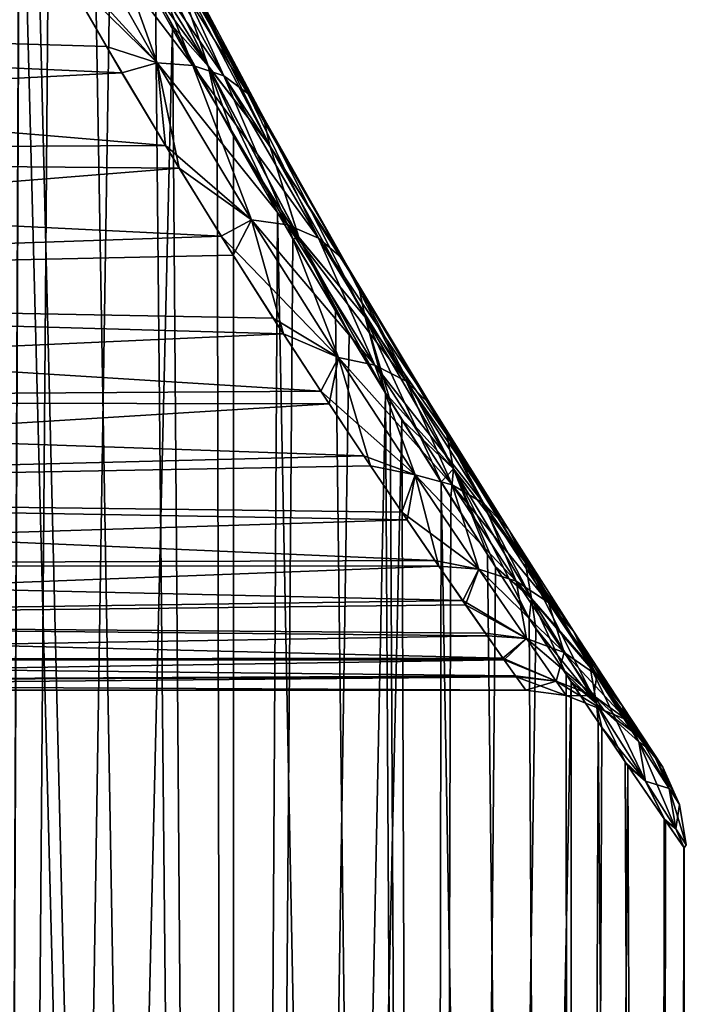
# Model space of a CAD drawing. Header units: millimetres. Extents: x -24 to 30, y -64 to 68.
# Tile 53 of 149: x 21.25 to 22.5, y -40.09 to -38.25. Entities that reach past the tile are written whole.
import ezdxf

# ---------------------------------------------------------------- set-up
doc = ezdxf.new("R2010")
doc.units = ezdxf.units.MM
doc.header["$LTSCALE"] = 52.148148
for name, color, linetype in [('72', 7, 'CONTINUOUS'), ('75', 7, 'CONTINUOUS'), ('80', 7, 'CONTINUOUS')]:
    doc.layers.add(name, color=color, linetype=linetype)

msp = doc.modelspace()

# ---------------------------------------------------------------- linework, layer by layer
at = {"layer": '72', "color": 253, "linetype": 'Continuous', "true_color": 0xaab4c3}
for points in [[(21.2548, -37.6936, 4.1385), (21.1737, -37.5154, 4.2585), (21.1909, -53, 4.2335), (21.2548, -37.6936, 4.1385)], [(21.2547, -37.6933, -4.1387), (21.3103, -37.8104, -4.0534), (21.1909, -53, -4.2335), (21.2547, -37.6933, -4.1387)], [(21.653, -53, 3.4622), (21.2548, -37.6936, 4.1385), (21.1909, -53, 4.2335), (21.653, -53, 3.4622)], [(21.2811, -37.7494, 4.0985), (21.2548, -37.6936, 4.1385), (21.653, -53, 3.4622), (21.2811, -37.7494, 4.0985)], [(21.3935, -37.9785, 3.9209), (21.2811, -37.7494, 4.0985), (21.653, -53, 3.4622), (21.3935, -37.9785, 3.9209)], [(21.3103, -37.8104, -4.0534), (21.4249, -38.0403, -3.8691), (21.1909, -53, -4.2335), (21.3103, -37.8104, -4.0534)], [(21.5084, -38.1997, 3.727), (21.3935, -37.9785, 3.9209), (21.653, -53, 3.4622), (21.5084, -38.1997, 3.727)], [(21.4249, -38.0403, -3.8691), (21.5404, -38.2593, -3.6706), (21.1909, -53, -4.2335), (21.4249, -38.0403, -3.8691)], [(21.6234, -38.4103, 3.5186), (21.5084, -38.1997, 3.727), (21.653, -53, 3.4622), (21.6234, -38.4103, 3.5186)], [(21.1909, -53, -4.2335), (21.5404, -38.2593, -3.6706), (21.653, -53, -3.4622), (21.1909, -53, -4.2335)], [(21.5404, -38.2593, -3.6706), (21.6544, -38.4655, -3.4596), (21.653, -53, -3.4622), (21.5404, -38.2593, -3.6706)], [(21.7362, -38.6082, 3.2974), (21.6234, -38.4103, 3.5186), (21.653, -53, 3.4622), (21.7362, -38.6082, 3.2974)], [(21.6544, -38.4655, -3.4596), (21.765, -38.6575, -3.238), (21.653, -53, -3.4622), (21.6544, -38.4655, -3.4596)], [(22.0196, -53, 2.6412), (21.7362, -38.6082, 3.2974), (21.653, -53, 3.4622), (22.0196, -53, 2.6412)], [(21.8447, -38.7916, 3.066), (21.7362, -38.6082, 3.2974), (22.0196, -53, 2.6412), (21.8447, -38.7916, 3.066)], [(21.765, -38.6575, -3.238), (21.8702, -38.834, -3.0083), (21.653, -53, -3.4622), (21.765, -38.6575, -3.238)], [(21.9379, -38.9447, 2.8488), (21.8447, -38.7916, 3.066), (22.0196, -53, 2.6412), (21.9379, -38.9447, 2.8488)], [(21.8702, -38.834, -3.0083), (21.9383, -38.9454, -2.8478), (21.653, -53, -3.4622), (21.8702, -38.834, -3.0083)], [(21.9383, -38.9454, -2.8478), (21.9689, -38.9948, -2.772), (21.653, -53, -3.4622), (21.9383, -38.9454, -2.8478)], [(21.9469, -38.9593, 2.8267), (21.9379, -38.9447, 2.8488), (22.0196, -53, 2.6412), (21.9469, -38.9593, 2.8267)], [(22.0418, -39.1109, 2.5812), (21.9469, -38.9593, 2.8267), (22.0196, -53, 2.6412), (22.0418, -39.1109, 2.5812)], [(21.653, -53, -3.4622), (21.9689, -38.9948, -2.772), (22.0196, -53, -2.6412), (21.653, -53, -3.4622)], [(21.9689, -38.9948, -2.772), (22.0603, -39.14, -2.5303), (22.0196, -53, -2.6412), (21.9689, -38.9948, -2.772)], [(22.2852, -53, 1.7822), (22.0418, -39.1109, 2.5812), (22.0196, -53, 2.6412), (22.2852, -53, 1.7822)], [(22.1285, -39.2464, 2.3311), (22.0418, -39.1109, 2.5812), (22.2852, -53, 1.7822), (22.1285, -39.2464, 2.3311)], [(22.0603, -39.14, -2.5303), (22.1437, -39.2698, -2.2843), (22.0196, -53, -2.6412), (22.0603, -39.14, -2.5303)], [(22.2065, -39.3661, 2.0774), (22.1285, -39.2464, 2.3311), (22.2852, -53, 1.7822), (22.2065, -39.3661, 2.0774)], [(22.1437, -39.2698, -2.2843), (22.2186, -39.3845, -2.035), (22.0196, -53, -2.6412), (22.1437, -39.2698, -2.2843)], [(22.2755, -39.4703, 1.8212), (22.2065, -39.3661, 2.0774), (22.2852, -53, 1.7822), (22.2755, -39.4703, 1.8212)], [(22.2186, -39.3845, -2.035), (22.285, -39.4844, -1.7831), (22.0196, -53, -2.6412), (22.2186, -39.3845, -2.035)], [(22.3353, -39.5593, 1.5633), (22.2755, -39.4703, 1.8212), (22.2852, -53, 1.7822), (22.3353, -39.5593, 1.5633)], [(22.0196, -53, -2.6412), (22.285, -39.4844, -1.7831), (22.2852, -53, -1.7822), (22.0196, -53, -2.6412)], [(22.285, -39.4844, -1.7831), (22.3424, -39.5699, -1.5295), (22.2852, -53, -1.7822), (22.285, -39.4844, -1.7831)], [(22.4461, -53, 0.8975), (22.3353, -39.5593, 1.5633), (22.2852, -53, 1.7822), (22.4461, -53, 0.8975)], [(22.3857, -39.6338, 1.3045), (22.3353, -39.5593, 1.5633), (22.4461, -53, 0.8975), (22.3857, -39.6338, 1.3045)], [(22.3424, -39.5699, -1.5295), (22.3909, -39.6414, -1.2748), (22.2852, -53, -1.7822), (22.3424, -39.5699, -1.5295)], [(22.4587, -39.7403, 0.7863), (22.3857, -39.6338, 1.3045), (22.4461, -53, 0.8975), (22.4587, -39.7403, 0.7863)], [(22.2852, -53, -1.7822), (22.3909, -39.6414, -1.2748), (22.4461, -53, -0.8975), (22.2852, -53, -1.7822)], [(22.3909, -39.6414, -1.2748), (22.4611, -39.7438, -0.7629), (22.4461, -53, -0.8975), (22.3909, -39.6414, -1.2748)], [(22.5, -53), (22.4587, -39.7403, 0.7863), (22.4461, -53, 0.8975), (22.5, -53)], [(22.4611, -39.7438, -0.7629), (22.4959, -39.7941, -0.2484), (22.4461, -53, -0.8975), (22.4611, -39.7438, -0.7629)], [(22.4952, -39.7931, 0.268), (22.4587, -39.7403, 0.7863), (22.5, -53), (22.4952, -39.7931, 0.268)], [(22.4461, -53, -0.8975), (22.4959, -39.7941, -0.2484), (22.5, -53), (22.4461, -53, -0.8975)], [(22.4959, -39.7941, -0.2484), (22.4952, -39.7931, 0.268), (22.5, -53), (22.4959, -39.7941, -0.2484)]]:
    msp.add_3dface(points, dxfattribs=at)
at = {"layer": '75', "color": 253, "linetype": 'Continuous', "true_color": 0xaab4c3}
for points in [[(21.3035, -38.0999, 3.262), (21.4169, -38.2982, 3.0613), (18.203, -38.203, 3.1608), (21.3035, -38.0999, 3.262)], [(21.4457, -38.3471, -3.0078), (21.3339, -38.1539, -3.2098), (18.203, -38.203, -3.1608), (21.4457, -38.3471, -3.0078)], [(18.4982, -38.4982, -2.8306), (21.4457, -38.3471, -3.0078), (18.203, -38.203, -3.1608), (18.4982, -38.4982, -2.8306)], [(21.4169, -38.2982, 3.0613), (21.5269, -38.4827, 2.8497), (18.203, -38.203, 3.1608), (21.4169, -38.2982, 3.0613)], [(18.203, -38.203, 3.1608), (21.5269, -38.4827, 2.8497), (18.4983, -38.4983, 2.8306), (18.203, -38.203, 3.1608)], [(21.5528, -38.5252, -2.7969), (21.4457, -38.3471, -3.0078), (18.4982, -38.4982, -2.8306), (21.5528, -38.5252, -2.7969)], [(18.7498, -38.7498, -2.4877), (21.5528, -38.5252, -2.7969), (18.4982, -38.4982, -2.8306), (18.7498, -38.7498, -2.4877)], [(21.5269, -38.4827, 2.8497), (21.6312, -38.6519, 2.6294), (18.4983, -38.4983, 2.8306), (21.5269, -38.4827, 2.8497)], [(18.4983, -38.4983, 2.8306), (21.6312, -38.6519, 2.6294), (18.7499, -38.7499, 2.4877), (18.4983, -38.4983, 2.8306)], [(21.6537, -38.6877, -2.579), (21.5528, -38.5252, -2.7969), (18.7498, -38.7498, -2.4877), (21.6537, -38.6877, -2.579)], [(21.6312, -38.6519, 2.6294), (21.7285, -38.805, 2.4025), (18.7499, -38.7499, 2.4877), (21.6312, -38.6519, 2.6294)], [(21.7474, -38.8343, -2.3555), (21.6537, -38.6877, -2.579), (18.7498, -38.7498, -2.4877), (21.7474, -38.8343, -2.3555)], [(18.96, -38.96, -2.1374), (21.7474, -38.8343, -2.3555), (18.7498, -38.7498, -2.4877), (18.96, -38.96, -2.1374)], [(21.7285, -38.805, 2.4025), (21.8175, -38.9418, 2.1707), (18.7499, -38.7499, 2.4877), (21.7285, -38.805, 2.4025)], [(18.7499, -38.7499, 2.4877), (21.8175, -38.9418, 2.1707), (18.96, -38.96, 2.1373), (18.7499, -38.7499, 2.4877)], [(21.8331, -38.9654, -2.1274), (21.7474, -38.8343, -2.3555), (18.96, -38.96, -2.1374), (21.8331, -38.9654, -2.1274)], [(21.8175, -38.9418, 2.1707), (21.8978, -39.0626, 1.9352), (18.96, -38.96, 2.1373), (21.8175, -38.9418, 2.1707)], [(19.1319, -39.1319, -1.7825), (21.8331, -38.9654, -2.1274), (18.96, -38.96, -2.1374), (19.1319, -39.1319, -1.7825)], [(18.96, -38.96, 2.1373), (21.8978, -39.0626, 1.9352), (19.1319, -39.1319, 1.7824), (18.96, -38.96, 2.1373)], [(21.9102, -39.0811, -1.8959), (21.8331, -38.9654, -2.1274), (19.1319, -39.1319, -1.7825), (21.9102, -39.0811, -1.8959)], [(21.8978, -39.0626, 1.9352), (21.9688, -39.1678, 1.6969), (19.1319, -39.1319, 1.7824), (21.8978, -39.0626, 1.9352)], [(21.9784, -39.182, -1.6616), (21.9102, -39.0811, -1.8959), (19.1319, -39.1319, -1.7825), (21.9784, -39.182, -1.6616)], [(19.268, -39.268, -1.4262), (21.9784, -39.182, -1.6616), (19.1319, -39.1319, -1.7825), (19.268, -39.268, -1.4262)], [(21.9688, -39.1678, 1.6969), (22.0303, -39.2577, 1.4568), (19.1319, -39.1319, 1.7824), (21.9688, -39.1678, 1.6969)], [(19.1319, -39.1319, 1.7824), (22.0303, -39.2577, 1.4568), (19.268, -39.268, 1.4262), (19.1319, -39.1319, 1.7824)], [(22.0376, -39.2682, -1.4255), (21.9784, -39.182, -1.6616), (19.268, -39.268, -1.4262), (22.0376, -39.2682, -1.4255)], [(22.0303, -39.2577, 1.4568), (22.0823, -39.3327, 1.2157), (19.268, -39.268, 1.4262), (22.0303, -39.2577, 1.4568)], [(19.3711, -39.3711, -1.0691), (22.0376, -39.2682, -1.4255), (19.268, -39.268, -1.4262), (19.3711, -39.3711, -1.0691)], [(19.268, -39.268, 1.4262), (22.0823, -39.3327, 1.2157), (19.3712, -39.3712, 1.0691), (19.268, -39.268, 1.4262)], [(22.0876, -39.3403, -1.1883), (22.0376, -39.2682, -1.4255), (19.3711, -39.3711, -1.0691), (22.0876, -39.3403, -1.1883)], [(22.1283, -39.3985, -0.9502), (22.0876, -39.3403, -1.1883), (19.3711, -39.3711, -1.0691), (22.1283, -39.3985, -0.9502)], [(22.0823, -39.3327, 1.2157), (22.1246, -39.3933, 0.9742), (19.3712, -39.3712, 1.0691), (22.0823, -39.3327, 1.2157)], [(19.4432, -39.4432, -0.7127), (22.1283, -39.3985, -0.9502), (19.3711, -39.3711, -1.0691), (19.4432, -39.4432, -0.7127)], [(22.1246, -39.3933, 0.9742), (22.1575, -39.44, 0.7327), (19.3712, -39.3712, 1.0691), (22.1246, -39.3933, 0.9742)], [(19.3712, -39.3712, 1.0691), (22.1575, -39.44, 0.7327), (19.4432, -39.4432, 0.7126), (19.3712, -39.3712, 1.0691)], [(22.1599, -39.4434, -0.7114), (22.1283, -39.3985, -0.9502), (19.4432, -39.4432, -0.7127), (22.1599, -39.4434, -0.7114)], [(22.1575, -39.44, 0.7327), (22.1809, -39.4731, 0.4911), (19.4432, -39.4432, 0.7126), (22.1575, -39.44, 0.7327)], [(19.4859, -39.4859, -0.3563), (22.1599, -39.4434, -0.7114), (19.4432, -39.4432, -0.7127), (19.4859, -39.4859, -0.3563)], [(19.4432, -39.4432, 0.7126), (22.1809, -39.4731, 0.4911), (19.4859, -39.4859, 0.3562), (19.4432, -39.4432, 0.7126)], [(22.1824, -39.4752, -0.4718), (22.1599, -39.4434, -0.7114), (19.4859, -39.4859, -0.3563), (22.1824, -39.4752, -0.4718)], [(22.1809, -39.4731, 0.4911), (22.2, -39.5, 0.0086), (19.4859, -39.4859, 0.3562), (22.1809, -39.4731, 0.4911)], [(19.5, -39.5), (22.1824, -39.4752, -0.4718), (19.4859, -39.4859, -0.3563), (19.5, -39.5)], [(19.4859, -39.4859, 0.3562), (22.2, -39.5, 0.0086), (19.5, -39.5), (19.4859, -39.4859, 0.3562)], [(22.2, -39.5, 0.0086), (22.1824, -39.4752, -0.4718), (19.5, -39.5), (22.2, -39.5, 0.0086)]]:
    msp.add_3dface(points, dxfattribs=at)
at = {"layer": '80', "color": 253, "linetype": 'Continuous', "true_color": 0xaab4c3}
for points in [[(21.6071, -38.3345, -3.544), (21.4249, -38.0403, -3.8691), (21.4353, -37.9876, -3.841), (21.6071, -38.3345, -3.544)], [(21.5084, -38.1997, 3.727), (21.6069, -38.334, 3.5444), (21.4351, -37.9871, 3.8413), (21.5084, -38.1997, 3.727)], [(21.4351, -37.9871, 3.8413), (21.6069, -38.334, 3.5444), (21.5375, -38.1311, 3.6248), (21.4351, -37.9871, 3.8413)], [(21.6071, -38.3345, -3.544), (21.4353, -37.9876, -3.841), (21.5375, -38.1312, -3.6248), (21.6071, -38.3345, -3.544)], [(21.3035, -38.0999, 3.262), (21.3278, -38.0034, 3.3641), (21.5116, -38.3286, 3.0426), (21.3035, -38.0999, 3.262)], [(21.3339, -38.1539, -3.2098), (21.5116, -38.3286, -3.0426), (21.3278, -38.0034, -3.364), (21.3339, -38.1539, -3.2098)], [(21.3942, -38.0037, 3.4022), (21.5782, -38.3332, 3.0801), (21.3278, -38.0034, 3.3641), (21.3942, -38.0037, 3.4022)], [(21.3278, -38.0034, 3.3641), (21.5782, -38.3332, 3.0801), (21.5116, -38.3286, 3.0426), (21.3278, -38.0034, 3.3641)], [(21.5116, -38.3286, -3.0426), (21.3942, -38.0038, -3.4022), (21.3278, -38.0034, -3.364), (21.5116, -38.3286, -3.0426)], [(21.4517, -38.018, 3.4507), (21.6358, -38.3527, 3.1265), (21.3942, -38.0037, 3.4022), (21.4517, -38.018, 3.4507)], [(21.3942, -38.0037, 3.4022), (21.6358, -38.3527, 3.1265), (21.5782, -38.3332, 3.0801), (21.3942, -38.0037, 3.4022)], [(21.5782, -38.3333, -3.08), (21.4517, -38.018, -3.4507), (21.3942, -38.0038, -3.4022), (21.5782, -38.3333, -3.08)], [(21.5782, -38.3333, -3.08), (21.3942, -38.0038, -3.4022), (21.5116, -38.3286, -3.0426), (21.5782, -38.3333, -3.08)], [(21.4965, -38.0453, 3.5064), (21.6808, -38.3858, 3.1788), (21.4517, -38.018, 3.4507), (21.4965, -38.0453, 3.5064)], [(21.4517, -38.018, 3.4507), (21.6808, -38.3858, 3.1788), (21.6358, -38.3527, 3.1265), (21.4517, -38.018, 3.4507)], [(21.6358, -38.3527, -3.1265), (21.4965, -38.0453, -3.5064), (21.4517, -38.018, -3.4507), (21.6358, -38.3527, -3.1265)], [(21.6358, -38.3527, -3.1265), (21.4517, -38.018, -3.4507), (21.5782, -38.3333, -3.08), (21.6358, -38.3527, -3.1265)], [(21.5404, -38.2593, -3.6706), (21.4249, -38.0403, -3.8691), (21.6071, -38.3345, -3.544), (21.5404, -38.2593, -3.6706)], [(21.5257, -38.0839, 3.5658), (21.7102, -38.4303, 3.2337), (21.4965, -38.0453, 3.5064), (21.5257, -38.0839, 3.5658)], [(21.4965, -38.0453, 3.5064), (21.7102, -38.4303, 3.2337), (21.6808, -38.3858, 3.1788), (21.4965, -38.0453, 3.5064)], [(21.6808, -38.3858, -3.1788), (21.5258, -38.0839, -3.5657), (21.4965, -38.0453, -3.5064), (21.6808, -38.3858, -3.1788)], [(21.6808, -38.3858, -3.1788), (21.4965, -38.0453, -3.5064), (21.6358, -38.3527, -3.1265), (21.6808, -38.3858, -3.1788)], [(21.5375, -38.1311, 3.6248), (21.722, -38.4834, 3.2876), (21.5257, -38.0839, 3.5658), (21.5375, -38.1311, 3.6248)], [(21.5257, -38.0839, 3.5658), (21.722, -38.4834, 3.2876), (21.7102, -38.4303, 3.2337), (21.5257, -38.0839, 3.5658)], [(21.7102, -38.4304, -3.2337), (21.5375, -38.1312, -3.6248), (21.5258, -38.0839, -3.5657), (21.7102, -38.4304, -3.2337)], [(21.7102, -38.4304, -3.2337), (21.5258, -38.0839, -3.5657), (21.6808, -38.3858, -3.1788), (21.7102, -38.4304, -3.2337)], [(21.4169, -38.2982, 3.0613), (21.3035, -38.0999, 3.262), (21.5116, -38.3286, 3.0426), (21.4169, -38.2982, 3.0613)], [(21.5375, -38.1311, 3.6248), (21.6069, -38.334, 3.5444), (21.722, -38.4834, 3.2876), (21.5375, -38.1311, 3.6248)], [(21.722, -38.4834, -3.2876), (21.6071, -38.3345, -3.544), (21.5375, -38.1312, -3.6248), (21.722, -38.4834, -3.2876)], [(21.722, -38.4834, -3.2876), (21.5375, -38.1312, -3.6248), (21.7102, -38.4304, -3.2337), (21.722, -38.4834, -3.2876)], [(21.3339, -38.1539, -3.2098), (21.4457, -38.3471, -3.0078), (21.5116, -38.3286, -3.0426), (21.3339, -38.1539, -3.2098)], [(21.5084, -38.1997, 3.727), (21.6234, -38.4103, 3.5186), (21.6069, -38.334, 3.5444), (21.5084, -38.1997, 3.727)], [(21.6544, -38.4655, -3.4596), (21.5404, -38.2593, -3.6706), (21.6071, -38.3345, -3.544), (21.6544, -38.4655, -3.4596)], [(21.5269, -38.4827, 2.8497), (21.4169, -38.2982, 3.0613), (21.5116, -38.3286, 3.0426), (21.5269, -38.4827, 2.8497)], [(21.4457, -38.3471, -3.0078), (21.5528, -38.5252, -2.7969), (21.5116, -38.3286, -3.0426), (21.4457, -38.3471, -3.0078)], [(21.5528, -38.5252, -2.7969), (21.6877, -38.6215, -2.6874), (21.5116, -38.3286, -3.0426), (21.5528, -38.5252, -2.7969)], [(21.5269, -38.4827, 2.8497), (21.5116, -38.3286, 3.0426), (21.6877, -38.6215, 2.6874), (21.5269, -38.4827, 2.8497)], [(21.5782, -38.3332, 3.0801), (21.7548, -38.6307, 2.723), (21.5116, -38.3286, 3.0426), (21.5782, -38.3332, 3.0801)], [(21.5116, -38.3286, 3.0426), (21.7548, -38.6307, 2.723), (21.6877, -38.6215, 2.6874), (21.5116, -38.3286, 3.0426)], [(21.6877, -38.6215, -2.6874), (21.5782, -38.3333, -3.08), (21.5116, -38.3286, -3.0426), (21.6877, -38.6215, -2.6874)], [(21.6358, -38.3527, 3.1265), (21.813, -38.6556, 2.7662), (21.5782, -38.3332, 3.0801), (21.6358, -38.3527, 3.1265)], [(21.5782, -38.3332, 3.0801), (21.813, -38.6556, 2.7662), (21.7548, -38.6307, 2.723), (21.5782, -38.3332, 3.0801)], [(21.7548, -38.6307, -2.723), (21.6358, -38.3527, -3.1265), (21.5782, -38.3333, -3.08), (21.7548, -38.6307, -2.723)], [(21.7548, -38.6307, -2.723), (21.5782, -38.3333, -3.08), (21.6877, -38.6215, -2.6874), (21.7548, -38.6307, -2.723)], [(21.6234, -38.4103, 3.5186), (21.7362, -38.6082, 3.2974), (21.6069, -38.334, 3.5444), (21.6234, -38.4103, 3.5186)], [(21.7362, -38.6082, 3.2974), (21.7761, -38.6541, 3.2134), (21.6069, -38.334, 3.5444), (21.7362, -38.6082, 3.2974)], [(21.6069, -38.334, 3.5444), (21.7761, -38.6541, 3.2134), (21.722, -38.4834, 3.2876), (21.6069, -38.334, 3.5444)], [(21.7764, -38.6545, -3.2128), (21.6544, -38.4655, -3.4596), (21.6071, -38.3345, -3.544), (21.7764, -38.6545, -3.2128)], [(21.7764, -38.6545, -3.2128), (21.6071, -38.3345, -3.544), (21.722, -38.4834, -3.2876), (21.7764, -38.6545, -3.2128)], [(21.6808, -38.3858, 3.1788), (21.8583, -38.6944, 2.8141), (21.6358, -38.3527, 3.1265), (21.6808, -38.3858, 3.1788)], [(21.6358, -38.3527, 3.1265), (21.8583, -38.6944, 2.8141), (21.813, -38.6556, 2.7662), (21.6358, -38.3527, 3.1265)], [(21.813, -38.6556, -2.7662), (21.6808, -38.3858, -3.1788), (21.6358, -38.3527, -3.1265), (21.813, -38.6556, -2.7662)], [(21.813, -38.6556, -2.7662), (21.6358, -38.3527, -3.1265), (21.7548, -38.6307, -2.723), (21.813, -38.6556, -2.7662)], [(21.7102, -38.4303, 3.2337), (21.8879, -38.7447, 2.8637), (21.6808, -38.3858, 3.1788), (21.7102, -38.4303, 3.2337)], [(21.6808, -38.3858, 3.1788), (21.8879, -38.7447, 2.8637), (21.8583, -38.6944, 2.8141), (21.6808, -38.3858, 3.1788)], [(21.8583, -38.6944, -2.8141), (21.7102, -38.4304, -3.2337), (21.6808, -38.3858, -3.1788), (21.8583, -38.6944, -2.8141)], [(21.8583, -38.6944, -2.8141), (21.6808, -38.3858, -3.1788), (21.813, -38.6556, -2.7662), (21.8583, -38.6944, -2.8141)], [(21.722, -38.4834, 3.2876), (21.8998, -38.8031, 2.9117), (21.7102, -38.4303, 3.2337), (21.722, -38.4834, 3.2876)], [(21.7102, -38.4303, 3.2337), (21.8998, -38.8031, 2.9117), (21.8879, -38.7447, 2.8637), (21.7102, -38.4303, 3.2337)], [(21.8879, -38.7447, -2.8637), (21.722, -38.4834, -3.2876), (21.7102, -38.4304, -3.2337), (21.8879, -38.7447, -2.8637)], [(21.8879, -38.7447, -2.8637), (21.7102, -38.4304, -3.2337), (21.8583, -38.6944, -2.8141), (21.8879, -38.7447, -2.8637)], [(21.765, -38.6575, -3.238), (21.6544, -38.4655, -3.4596), (21.7764, -38.6545, -3.2128), (21.765, -38.6575, -3.238)], [(21.6312, -38.6519, 2.6294), (21.5269, -38.4827, 2.8497), (21.6877, -38.6215, 2.6874), (21.6312, -38.6519, 2.6294)], [(21.8998, -38.8031, -2.9117), (21.7764, -38.6545, -3.2128), (21.722, -38.4834, -3.2876), (21.8998, -38.8031, -2.9117)], [(21.722, -38.4834, 3.2876), (21.7761, -38.6541, 3.2134), (21.8998, -38.8031, 2.9117), (21.722, -38.4834, 3.2876)], [(21.8998, -38.8031, -2.9117), (21.722, -38.4834, -3.2876), (21.8879, -38.7447, -2.8637), (21.8998, -38.8031, -2.9117)], [(21.5528, -38.5252, -2.7969), (21.6537, -38.6877, -2.579), (21.6877, -38.6215, -2.6874), (21.5528, -38.5252, -2.7969)], [(21.7362, -38.6082, 3.2974), (21.8447, -38.7916, 3.066), (21.7761, -38.6541, 3.2134), (21.7362, -38.6082, 3.2974)], [(21.6312, -38.6519, 2.6294), (21.6877, -38.6215, 2.6874), (21.8503, -38.879, 2.3), (21.6312, -38.6519, 2.6294)], [(21.6537, -38.6877, -2.579), (21.7474, -38.8343, -2.3555), (21.6877, -38.6215, -2.6874), (21.6537, -38.6877, -2.579)], [(21.7474, -38.8343, -2.3555), (21.8503, -38.879, -2.3), (21.6877, -38.6215, -2.6874), (21.7474, -38.8343, -2.3555)], [(21.7548, -38.6307, 2.723), (21.9182, -38.893, 2.3326), (21.6877, -38.6215, 2.6874), (21.7548, -38.6307, 2.723)], [(21.6877, -38.6215, 2.6874), (21.9182, -38.893, 2.3326), (21.8503, -38.879, 2.3), (21.6877, -38.6215, 2.6874)], [(21.8503, -38.879, -2.3), (21.7548, -38.6307, -2.723), (21.6877, -38.6215, -2.6874), (21.8503, -38.879, -2.3)], [(21.813, -38.6556, 2.7662), (21.977, -38.9232, 2.3713), (21.7548, -38.6307, 2.723), (21.813, -38.6556, 2.7662)], [(21.7548, -38.6307, 2.723), (21.977, -38.9232, 2.3713), (21.9182, -38.893, 2.3326), (21.7548, -38.6307, 2.723)], [(21.9182, -38.893, -2.3325), (21.813, -38.6556, -2.7662), (21.7548, -38.6307, -2.723), (21.9182, -38.893, -2.3325)], [(21.9182, -38.893, -2.3325), (21.7548, -38.6307, -2.723), (21.8503, -38.879, -2.3), (21.9182, -38.893, -2.3325)], [(21.7285, -38.805, 2.4025), (21.6312, -38.6519, 2.6294), (21.8503, -38.879, 2.3), (21.7285, -38.805, 2.4025)], [(21.8702, -38.834, -3.0083), (21.765, -38.6575, -3.238), (21.7764, -38.6545, -3.2128), (21.8702, -38.834, -3.0083)], [(21.8447, -38.7916, 3.066), (21.9379, -38.9447, 2.8488), (21.7761, -38.6541, 3.2134), (21.8447, -38.7916, 3.066)], [(21.7761, -38.6541, 3.2134), (21.9379, -38.9447, 2.8488), (21.8998, -38.8031, 2.9117), (21.7761, -38.6541, 3.2134)], [(21.9383, -38.9454, -2.8478), (21.8702, -38.834, -3.0083), (21.7764, -38.6545, -3.2128), (21.9383, -38.9454, -2.8478)], [(21.9383, -38.9454, -2.8478), (21.7764, -38.6545, -3.2128), (21.8998, -38.8031, -2.9117), (21.9383, -38.9454, -2.8478)], [(21.8583, -38.6944, 2.8141), (22.0228, -38.9675, 2.4137), (21.813, -38.6556, 2.7662), (21.8583, -38.6944, 2.8141)], [(21.813, -38.6556, 2.7662), (22.0228, -38.9675, 2.4137), (21.977, -38.9232, 2.3713), (21.813, -38.6556, 2.7662)], [(21.977, -38.9232, -2.3712), (21.8583, -38.6944, -2.8141), (21.813, -38.6556, -2.7662), (21.977, -38.9232, -2.3712)], [(21.977, -38.9232, -2.3712), (21.813, -38.6556, -2.7662), (21.9182, -38.893, -2.3325), (21.977, -38.9232, -2.3712)], [(21.8879, -38.7447, 2.8637), (22.0527, -39.023, 2.457), (21.8583, -38.6944, 2.8141), (21.8879, -38.7447, 2.8637)], [(21.8583, -38.6944, 2.8141), (22.0527, -39.023, 2.457), (22.0228, -38.9675, 2.4137), (21.8583, -38.6944, 2.8141)], [(22.0228, -38.9675, -2.4136), (21.8879, -38.7447, -2.8637), (21.8583, -38.6944, -2.8141), (22.0228, -38.9675, -2.4136)], [(22.0228, -38.9675, -2.4136), (21.8583, -38.6944, -2.8141), (21.977, -38.9232, -2.3712), (22.0228, -38.9675, -2.4136)], [(21.8998, -38.8031, 2.9117), (22.0648, -39.0863, 2.4984), (21.8879, -38.7447, 2.8637), (21.8998, -38.8031, 2.9117)], [(21.8879, -38.7447, 2.8637), (22.0648, -39.0863, 2.4984), (22.0527, -39.023, 2.457), (21.8879, -38.7447, 2.8637)], [(22.0527, -39.0231, -2.4569), (21.8998, -38.8031, -2.9117), (21.8879, -38.7447, -2.8637), (22.0527, -39.0231, -2.4569)], [(22.0527, -39.0231, -2.4569), (21.8879, -38.7447, -2.8637), (22.0228, -38.9675, -2.4136), (22.0527, -39.0231, -2.4569)], [(21.8175, -38.9418, 2.1707), (21.7285, -38.805, 2.4025), (21.8503, -38.879, 2.3), (21.8175, -38.9418, 2.1707)], [(21.9379, -38.9447, 2.8488), (21.9469, -38.9593, 2.8267), (21.8998, -38.8031, 2.9117), (21.9379, -38.9447, 2.8488)], [(21.9469, -38.9593, 2.8267), (22.0418, -39.1109, 2.5812), (21.8998, -38.8031, 2.9117), (21.9469, -38.9593, 2.8267)], [(21.8998, -38.8031, 2.9117), (22.0418, -39.1109, 2.5812), (22.0648, -39.0863, 2.4984), (21.8998, -38.8031, 2.9117)], [(22.0648, -39.0863, -2.4983), (21.9383, -38.9454, -2.8478), (21.8998, -38.8031, -2.9117), (22.0648, -39.0863, -2.4983)], [(22.0648, -39.0863, -2.4983), (21.8998, -38.8031, -2.9117), (22.0527, -39.0231, -2.4569), (22.0648, -39.0863, -2.4983)], [(21.7474, -38.8343, -2.3555), (21.8331, -38.9654, -2.1274), (21.8503, -38.879, -2.3), (21.7474, -38.8343, -2.3555)], [(21.8175, -38.9418, 2.1707), (21.8503, -38.879, 2.3), (21.9937, -39.0979, 1.8827), (21.8175, -38.9418, 2.1707)], [(21.8331, -38.9654, -2.1274), (21.9102, -39.0811, -1.8959), (21.8503, -38.879, -2.3), (21.8331, -38.9654, -2.1274)], [(21.9102, -39.0811, -1.8959), (21.9937, -39.0979, -1.8827), (21.8503, -38.879, -2.3), (21.9102, -39.0811, -1.8959)], [(21.9182, -38.893, 2.3326), (22.0625, -39.1164, 1.9108), (21.8503, -38.879, 2.3), (21.9182, -38.893, 2.3326)], [(21.8503, -38.879, 2.3), (22.0625, -39.1164, 1.9108), (21.9937, -39.0979, 1.8827), (21.8503, -38.879, 2.3)], [(21.9937, -39.0979, -1.8827), (21.9182, -38.893, -2.3325), (21.8503, -38.879, -2.3), (21.9937, -39.0979, -1.8827)], [(21.977, -38.9232, 2.3713), (22.122, -39.1515, 1.9438), (21.9182, -38.893, 2.3326), (21.977, -38.9232, 2.3713)], [(21.9182, -38.893, 2.3326), (22.122, -39.1515, 1.9438), (22.0625, -39.1164, 1.9108), (21.9182, -38.893, 2.3326)], [(22.0625, -39.1164, -1.9108), (21.977, -38.9232, -2.3712), (21.9182, -38.893, -2.3325), (22.0625, -39.1164, -1.9108)], [(22.0625, -39.1164, -1.9108), (21.9182, -38.893, -2.3325), (21.9937, -39.0979, -1.8827), (22.0625, -39.1164, -1.9108)], [(22.0228, -38.9675, 2.4137), (22.1684, -39.2008, 1.9796), (21.977, -38.9232, 2.3713), (22.0228, -38.9675, 2.4137)], [(21.977, -38.9232, 2.3713), (22.1684, -39.2008, 1.9796), (22.122, -39.1515, 1.9438), (21.977, -38.9232, 2.3713)], [(22.122, -39.1515, -1.9438), (22.0228, -38.9675, -2.4136), (21.977, -38.9232, -2.3712), (22.122, -39.1515, -1.9438)], [(22.122, -39.1515, -1.9438), (21.977, -38.9232, -2.3712), (22.0625, -39.1164, -1.9108), (22.122, -39.1515, -1.9438)], [(21.8978, -39.0626, 1.9352), (21.8175, -38.9418, 2.1707), (21.9937, -39.0979, 1.8827), (21.8978, -39.0626, 1.9352)], [(21.9689, -38.9948, -2.772), (21.9383, -38.9454, -2.8478), (22.0648, -39.0863, -2.4983), (21.9689, -38.9948, -2.772)], [(22.0527, -39.023, 2.457), (22.1987, -39.2611, 2.0156), (22.0228, -38.9675, 2.4137), (22.0527, -39.023, 2.457)], [(22.0228, -38.9675, 2.4137), (22.1987, -39.2611, 2.0156), (22.1684, -39.2008, 1.9796), (22.0228, -38.9675, 2.4137)], [(22.1684, -39.2008, -1.9795), (22.0527, -39.0231, -2.4569), (22.0228, -38.9675, -2.4136), (22.1684, -39.2008, -1.9795)], [(22.1684, -39.2008, -1.9795), (22.0228, -38.9675, -2.4136), (22.122, -39.1515, -1.9438), (22.1684, -39.2008, -1.9795)], [(22.0603, -39.14, -2.5303), (21.9689, -38.9948, -2.772), (22.0648, -39.0863, -2.4983), (22.0603, -39.14, -2.5303)], [(22.0648, -39.0863, 2.4984), (22.2109, -39.3285, 2.0498), (22.0527, -39.023, 2.457), (22.0648, -39.0863, 2.4984)], [(22.0527, -39.023, 2.457), (22.2109, -39.3285, 2.0498), (22.1987, -39.2611, 2.0156), (22.0527, -39.023, 2.457)], [(22.1987, -39.2611, -2.0156), (22.0648, -39.0863, -2.4983), (22.0527, -39.0231, -2.4569), (22.1987, -39.2611, -2.0156)], [(22.1987, -39.2611, -2.0156), (22.0527, -39.0231, -2.4569), (22.1684, -39.2008, -1.9795), (22.1987, -39.2611, -2.0156)], [(21.9688, -39.1678, 1.6969), (21.8978, -39.0626, 1.9352), (21.9937, -39.0979, 1.8827), (21.9688, -39.1678, 1.6969)], [(21.9102, -39.0811, -1.8959), (21.9784, -39.182, -1.6616), (21.9937, -39.0979, -1.8827), (21.9102, -39.0811, -1.8959)], [(22.0418, -39.1109, 2.5812), (22.1285, -39.2464, 2.3311), (22.0648, -39.0863, 2.4984), (22.0418, -39.1109, 2.5812)], [(22.1437, -39.2698, -2.2843), (22.0603, -39.14, -2.5303), (22.0648, -39.0863, -2.4983), (22.1437, -39.2698, -2.2843)], [(22.1285, -39.2464, 2.3311), (22.2065, -39.3661, 2.0774), (22.0648, -39.0863, 2.4984), (22.1285, -39.2464, 2.3311)], [(22.0648, -39.0863, 2.4984), (22.2065, -39.3661, 2.0774), (22.2109, -39.3285, 2.0498), (22.0648, -39.0863, 2.4984)], [(22.2109, -39.3285, -2.0498), (22.1437, -39.2698, -2.2843), (22.0648, -39.0863, -2.4983), (22.2109, -39.3285, -2.0498)], [(22.2109, -39.3285, -2.0498), (22.0648, -39.0863, -2.4983), (22.1987, -39.2611, -2.0156), (22.2109, -39.3285, -2.0498)], [(21.9688, -39.1678, 1.6969), (21.9937, -39.0979, 1.8827), (22.1124, -39.274, 1.4386), (21.9688, -39.1678, 1.6969)], [(21.9784, -39.182, -1.6616), (22.0376, -39.2682, -1.4255), (21.9937, -39.0979, -1.8827), (21.9784, -39.182, -1.6616)], [(22.0376, -39.2682, -1.4255), (22.1124, -39.274, -1.4386), (21.9937, -39.0979, -1.8827), (22.0376, -39.2682, -1.4255)], [(22.0625, -39.1164, 1.9108), (22.182, -39.2966, 1.4611), (21.9937, -39.0979, 1.8827), (22.0625, -39.1164, 1.9108)], [(21.9937, -39.0979, 1.8827), (22.182, -39.2966, 1.4611), (22.1124, -39.274, 1.4386), (21.9937, -39.0979, 1.8827)], [(22.1124, -39.274, -1.4386), (22.0625, -39.1164, -1.9108), (21.9937, -39.0979, -1.8827), (22.1124, -39.274, -1.4386)], [(22.122, -39.1515, 1.9438), (22.2423, -39.3359, 1.4872), (22.0625, -39.1164, 1.9108), (22.122, -39.1515, 1.9438)], [(22.0625, -39.1164, 1.9108), (22.2423, -39.3359, 1.4872), (22.182, -39.2966, 1.4611), (22.0625, -39.1164, 1.9108)], [(22.182, -39.2966, -1.4611), (22.122, -39.1515, -1.9438), (22.0625, -39.1164, -1.9108), (22.182, -39.2966, -1.4611)], [(22.182, -39.2966, -1.4611), (22.0625, -39.1164, -1.9108), (22.1124, -39.274, -1.4386), (22.182, -39.2966, -1.4611)], [(22.1684, -39.2008, 1.9796), (22.2893, -39.3895, 1.5152), (22.122, -39.1515, 1.9438), (22.1684, -39.2008, 1.9796)], [(22.122, -39.1515, 1.9438), (22.2893, -39.3895, 1.5152), (22.2423, -39.3359, 1.4872), (22.122, -39.1515, 1.9438)], [(22.2423, -39.3359, -1.4872), (22.1684, -39.2008, -1.9795), (22.122, -39.1515, -1.9438), (22.2423, -39.3359, -1.4872)], [(22.2423, -39.3359, -1.4872), (22.122, -39.1515, -1.9438), (22.182, -39.2966, -1.4611), (22.2423, -39.3359, -1.4872)], [(22.0303, -39.2577, 1.4568), (21.9688, -39.1678, 1.6969), (22.1124, -39.274, 1.4386), (22.0303, -39.2577, 1.4568)], [(22.1987, -39.2611, 2.0156), (22.3199, -39.4538, 1.5432), (22.1684, -39.2008, 1.9796), (22.1987, -39.2611, 2.0156)], [(22.1684, -39.2008, 1.9796), (22.3199, -39.4538, 1.5432), (22.2893, -39.3895, 1.5152), (22.1684, -39.2008, 1.9796)], [(22.2893, -39.3895, -1.5152), (22.1987, -39.2611, -2.0156), (22.1684, -39.2008, -1.9795), (22.2893, -39.3895, -1.5152)], [(22.2893, -39.3895, -1.5152), (22.1684, -39.2008, -1.9795), (22.2423, -39.3359, -1.4872), (22.2893, -39.3895, -1.5152)], [(22.0823, -39.3327, 1.2157), (22.0303, -39.2577, 1.4568), (22.1124, -39.274, 1.4386), (22.0823, -39.3327, 1.2157)], [(22.0376, -39.2682, -1.4255), (22.0876, -39.3403, -1.1883), (22.1124, -39.274, -1.4386), (22.0376, -39.2682, -1.4255)], [(22.2186, -39.3845, -2.035), (22.1437, -39.2698, -2.2843), (22.2109, -39.3285, -2.0498), (22.2186, -39.3845, -2.035)], [(22.2109, -39.3285, 2.0498), (22.3323, -39.5246, 1.5694), (22.1987, -39.2611, 2.0156), (22.2109, -39.3285, 2.0498)], [(22.1987, -39.2611, 2.0156), (22.3323, -39.5246, 1.5694), (22.3199, -39.4538, 1.5432), (22.1987, -39.2611, 2.0156)], [(22.3199, -39.4538, -1.5432), (22.2109, -39.3285, -2.0498), (22.1987, -39.2611, -2.0156), (22.3199, -39.4538, -1.5432)], [(22.3199, -39.4538, -1.5432), (22.1987, -39.2611, -2.0156), (22.2893, -39.3895, -1.5152), (22.3199, -39.4538, -1.5432)], [(22.0823, -39.3327, 1.2157), (22.1124, -39.274, 1.4386), (22.2014, -39.4035, 0.9725), (22.0823, -39.3327, 1.2157)], [(22.0876, -39.3403, -1.1883), (22.2014, -39.4035, -0.9725), (22.1124, -39.274, -1.4386), (22.0876, -39.3403, -1.1883)], [(22.182, -39.2966, 1.4611), (22.2717, -39.4293, 0.9882), (22.1124, -39.274, 1.4386), (22.182, -39.2966, 1.4611)], [(22.1124, -39.274, 1.4386), (22.2717, -39.4293, 0.9882), (22.2014, -39.4035, 0.9725), (22.1124, -39.274, 1.4386)], [(22.2014, -39.4035, -0.9725), (22.182, -39.2966, -1.4611), (22.1124, -39.274, -1.4386), (22.2014, -39.4035, -0.9725)], [(22.2423, -39.3359, 1.4872), (22.3326, -39.472, 1.0063), (22.182, -39.2966, 1.4611), (22.2423, -39.3359, 1.4872)], [(22.182, -39.2966, 1.4611), (22.3326, -39.472, 1.0063), (22.2717, -39.4293, 0.9882), (22.182, -39.2966, 1.4611)], [(22.2717, -39.4293, -0.9882), (22.2423, -39.3359, -1.4872), (22.182, -39.2966, -1.4611), (22.2717, -39.4293, -0.9882)], [(22.2717, -39.4293, -0.9882), (22.182, -39.2966, -1.4611), (22.2014, -39.4035, -0.9725), (22.2717, -39.4293, -0.9882)], [(22.1246, -39.3933, 0.9742), (22.0823, -39.3327, 1.2157), (22.2014, -39.4035, 0.9725), (22.1246, -39.3933, 0.9742)], [(22.0876, -39.3403, -1.1883), (22.1283, -39.3985, -0.9502), (22.2014, -39.4035, -0.9725), (22.0876, -39.3403, -1.1883)], [(22.2065, -39.3661, 2.0774), (22.2755, -39.4703, 1.8212), (22.2109, -39.3285, 2.0498), (22.2065, -39.3661, 2.0774)], [(22.2109, -39.3285, 2.0498), (22.2755, -39.4703, 1.8212), (22.3323, -39.5246, 1.5694), (22.2109, -39.3285, 2.0498)], [(22.3323, -39.5246, -1.5694), (22.2186, -39.3845, -2.035), (22.2109, -39.3285, -2.0498), (22.3323, -39.5246, -1.5694)], [(22.3323, -39.5246, -1.5694), (22.2109, -39.3285, -2.0498), (22.3199, -39.4538, -1.5432), (22.3323, -39.5246, -1.5694)], [(22.2893, -39.3895, 1.5152), (22.3802, -39.5288, 1.0255), (22.2423, -39.3359, 1.4872), (22.2893, -39.3895, 1.5152)], [(22.2423, -39.3359, 1.4872), (22.3802, -39.5288, 1.0255), (22.3326, -39.472, 1.0063), (22.2423, -39.3359, 1.4872)], [(22.3326, -39.472, -1.0063), (22.2893, -39.3895, -1.5152), (22.2423, -39.3359, -1.4872), (22.3326, -39.472, -1.0063)], [(22.3326, -39.472, -1.0063), (22.2423, -39.3359, -1.4872), (22.2717, -39.4293, -0.9882), (22.3326, -39.472, -1.0063)], [(22.1575, -39.44, 0.7327), (22.1246, -39.3933, 0.9742), (22.2014, -39.4035, 0.9725), (22.1575, -39.44, 0.7327)], [(22.1283, -39.3985, -0.9502), (22.1599, -39.4434, -0.7114), (22.2014, -39.4035, -0.9725), (22.1283, -39.3985, -0.9502)], [(22.285, -39.4844, -1.7831), (22.2186, -39.3845, -2.035), (22.3323, -39.5246, -1.5694), (22.285, -39.4844, -1.7831)], [(22.3199, -39.4538, 1.5432), (22.4112, -39.5961, 1.0447), (22.2893, -39.3895, 1.5152), (22.3199, -39.4538, 1.5432)], [(22.2893, -39.3895, 1.5152), (22.4112, -39.5961, 1.0447), (22.3802, -39.5288, 1.0255), (22.2893, -39.3895, 1.5152)], [(22.3802, -39.5288, -1.0255), (22.3199, -39.4538, -1.5432), (22.2893, -39.3895, -1.5152), (22.3802, -39.5288, -1.0255)], [(22.3802, -39.5288, -1.0255), (22.2893, -39.3895, -1.5152), (22.3326, -39.472, -1.0063), (22.3802, -39.5288, -1.0255)], [(22.1575, -39.44, 0.7327), (22.2014, -39.4035, 0.9725), (22.2566, -39.4829, 0.4904), (22.1575, -39.44, 0.7327)], [(22.1599, -39.4434, -0.7114), (22.2566, -39.4829, -0.4904), (22.2014, -39.4035, -0.9725), (22.1599, -39.4434, -0.7114)], [(22.2717, -39.4293, 0.9882), (22.3275, -39.5107, 0.4985), (22.2014, -39.4035, 0.9725), (22.2717, -39.4293, 0.9882)], [(22.2014, -39.4035, 0.9725), (22.3275, -39.5107, 0.4985), (22.2566, -39.4829, 0.4904), (22.2014, -39.4035, 0.9725)], [(22.2566, -39.4829, -0.4904), (22.2717, -39.4293, -0.9882), (22.2014, -39.4035, -0.9725), (22.2566, -39.4829, -0.4904)], [(22.3275, -39.5107, -0.4985), (22.2717, -39.4293, -0.9882), (22.2566, -39.4829, -0.4904), (22.3275, -39.5107, -0.4985)], [(22.3326, -39.472, 1.0063), (22.3888, -39.5555, 0.5078), (22.2717, -39.4293, 0.9882), (22.3326, -39.472, 1.0063)], [(22.2717, -39.4293, 0.9882), (22.3888, -39.5555, 0.5078), (22.3275, -39.5107, 0.4985), (22.2717, -39.4293, 0.9882)], [(22.3275, -39.5107, -0.4985), (22.3326, -39.472, -1.0063), (22.2717, -39.4293, -0.9882), (22.3275, -39.5107, -0.4985)], [(22.1809, -39.4731, 0.4911), (22.1575, -39.44, 0.7327), (22.2566, -39.4829, 0.4904), (22.1809, -39.4731, 0.4911)], [(22.1599, -39.4434, -0.7114), (22.1824, -39.4752, -0.4718), (22.2566, -39.4829, -0.4904), (22.1599, -39.4434, -0.7114)], [(22.3323, -39.5246, 1.5694), (22.4237, -39.6695, 1.0625), (22.3199, -39.4538, 1.5432), (22.3323, -39.5246, 1.5694)], [(22.3199, -39.4538, 1.5432), (22.4237, -39.6695, 1.0625), (22.4112, -39.5961, 1.0447), (22.3199, -39.4538, 1.5432)], [(22.4112, -39.5961, -1.0447), (22.3323, -39.5246, -1.5694), (22.3199, -39.4538, -1.5432), (22.4112, -39.5961, -1.0447)], [(22.4112, -39.5961, -1.0447), (22.3199, -39.4538, -1.5432), (22.3802, -39.5288, -1.0255), (22.4112, -39.5961, -1.0447)], [(22.2, -39.5, 0.0086), (22.1809, -39.4731, 0.4911), (22.2566, -39.4829, 0.4904), (22.2, -39.5, 0.0086)], [(22.2755, -39.4703, 1.8212), (22.3353, -39.5593, 1.5633), (22.3323, -39.5246, 1.5694), (22.2755, -39.4703, 1.8212)], [(22.3888, -39.5555, -0.5078), (22.3326, -39.472, -1.0063), (22.3275, -39.5107, -0.4985), (22.3888, -39.5555, -0.5078)], [(22.3802, -39.5288, 1.0255), (22.4367, -39.6145, 0.5176), (22.3326, -39.472, 1.0063), (22.3802, -39.5288, 1.0255)], [(22.3326, -39.472, 1.0063), (22.4367, -39.6145, 0.5176), (22.3888, -39.5555, 0.5078), (22.3326, -39.472, 1.0063)], [(22.3888, -39.5555, -0.5078), (22.3802, -39.5288, -1.0255), (22.3326, -39.472, -1.0063), (22.3888, -39.5555, -0.5078)], [(22.1824, -39.4752, -0.4718), (22.2, -39.5, 0.0086), (22.2753, -39.5096, 0), (22.1824, -39.4752, -0.4718)], [(22.1824, -39.4752, -0.4718), (22.2753, -39.5096, 0), (22.2566, -39.4829, -0.4904), (22.1824, -39.4752, -0.4718)], [(22.2, -39.5, 0.0086), (22.2566, -39.4829, 0.4904), (22.2753, -39.5096, 0), (22.2, -39.5, 0.0086)], [(22.3275, -39.5107, 0.4985), (22.3464, -39.5381, 0), (22.2566, -39.4829, 0.4904), (22.3275, -39.5107, 0.4985)], [(22.2566, -39.4829, 0.4904), (22.3464, -39.5381, 0), (22.2753, -39.5096, 0), (22.2566, -39.4829, 0.4904)], [(22.2753, -39.5096, 0), (22.3275, -39.5107, -0.4985), (22.2566, -39.4829, -0.4904), (22.2753, -39.5096, 0)], [(22.3424, -39.5699, -1.5295), (22.285, -39.4844, -1.7831), (22.3323, -39.5246, -1.5694), (22.3424, -39.5699, -1.5295)], [(22.3464, -39.5381, 0), (22.3275, -39.5107, -0.4985), (22.2753, -39.5096, 0), (22.3464, -39.5381, 0)], [(22.3888, -39.5555, 0.5078), (22.4079, -39.5837, 0), (22.3275, -39.5107, 0.4985), (22.3888, -39.5555, 0.5078)], [(22.3275, -39.5107, 0.4985), (22.4079, -39.5837, 0), (22.3464, -39.5381, 0), (22.3275, -39.5107, 0.4985)], [(22.3464, -39.5381, 0), (22.3888, -39.5555, -0.5078), (22.3275, -39.5107, -0.4985), (22.3464, -39.5381, 0)], [(22.3353, -39.5593, 1.5633), (22.3857, -39.6338, 1.3045), (22.3323, -39.5246, 1.5694), (22.3353, -39.5593, 1.5633)], [(22.3323, -39.5246, 1.5694), (22.3857, -39.6338, 1.3045), (22.4237, -39.6695, 1.0625), (22.3323, -39.5246, 1.5694)], [(22.4237, -39.6695, -1.0625), (22.3424, -39.5699, -1.5295), (22.3323, -39.5246, -1.5694), (22.4237, -39.6695, -1.0625)], [(22.4237, -39.6695, -1.0625), (22.3323, -39.5246, -1.5694), (22.4112, -39.5961, -1.0447), (22.4237, -39.6695, -1.0625)], [(22.4079, -39.5837, 0), (22.3888, -39.5555, -0.5078), (22.3464, -39.5381, 0), (22.4079, -39.5837, 0)], [(22.4112, -39.5961, 1.0447), (22.4679, -39.6837, 0.5273), (22.3802, -39.5288, 1.0255), (22.4112, -39.5961, 1.0447)], [(22.3802, -39.5288, 1.0255), (22.4679, -39.6837, 0.5273), (22.4367, -39.6145, 0.5176), (22.3802, -39.5288, 1.0255)], [(22.4367, -39.6145, -0.5176), (22.4112, -39.5961, -1.0447), (22.3802, -39.5288, -1.0255), (22.4367, -39.6145, -0.5176)], [(22.4367, -39.6145, -0.5176), (22.3802, -39.5288, -1.0255), (22.3888, -39.5555, -0.5078), (22.4367, -39.6145, -0.5176)], [(22.4367, -39.6145, 0.5176), (22.4559, -39.6434, 0), (22.3888, -39.5555, 0.5078), (22.4367, -39.6145, 0.5176)], [(22.3888, -39.5555, 0.5078), (22.4559, -39.6434, 0), (22.4079, -39.5837, 0), (22.3888, -39.5555, 0.5078)], [(22.4079, -39.5837, 0), (22.4367, -39.6145, -0.5176), (22.3888, -39.5555, -0.5078), (22.4079, -39.5837, 0)], [(22.3909, -39.6414, -1.2748), (22.3424, -39.5699, -1.5295), (22.4237, -39.6695, -1.0625), (22.3909, -39.6414, -1.2748)], [(22.4559, -39.6434, 0), (22.4367, -39.6145, -0.5176), (22.4079, -39.5837, 0), (22.4559, -39.6434, 0)], [(22.4237, -39.6695, 1.0625), (22.4805, -39.7586, 0.5364), (22.4112, -39.5961, 1.0447), (22.4237, -39.6695, 1.0625)], [(22.4112, -39.5961, 1.0447), (22.4805, -39.7586, 0.5364), (22.4679, -39.6837, 0.5273), (22.4112, -39.5961, 1.0447)], [(22.4679, -39.6837, -0.5273), (22.4237, -39.6695, -1.0625), (22.4112, -39.5961, -1.0447), (22.4679, -39.6837, -0.5273)], [(22.4679, -39.6837, -0.5273), (22.4112, -39.5961, -1.0447), (22.4367, -39.6145, -0.5176), (22.4679, -39.6837, -0.5273)], [(22.4679, -39.6837, 0.5273), (22.4872, -39.7132, 0), (22.4367, -39.6145, 0.5176), (22.4679, -39.6837, 0.5273)], [(22.4367, -39.6145, 0.5176), (22.4872, -39.7132, 0), (22.4559, -39.6434, 0), (22.4367, -39.6145, 0.5176)], [(22.4559, -39.6434, 0), (22.4679, -39.6837, -0.5273), (22.4367, -39.6145, -0.5176), (22.4559, -39.6434, 0)], [(22.3857, -39.6338, 1.3045), (22.4587, -39.7403, 0.7863), (22.4237, -39.6695, 1.0625), (22.3857, -39.6338, 1.3045)], [(22.4611, -39.7438, -0.7629), (22.3909, -39.6414, -1.2748), (22.4237, -39.6695, -1.0625), (22.4611, -39.7438, -0.7629)], [(22.4872, -39.7132, 0), (22.4679, -39.6837, -0.5273), (22.4559, -39.6434, 0), (22.4872, -39.7132, 0)], [(22.4237, -39.6695, 1.0625), (22.4587, -39.7403, 0.7863), (22.4805, -39.7586, 0.5364), (22.4237, -39.6695, 1.0625)], [(22.4805, -39.7586, -0.5363), (22.4611, -39.7438, -0.7629), (22.4237, -39.6695, -1.0625), (22.4805, -39.7586, -0.5363)], [(22.4805, -39.7586, -0.5363), (22.4237, -39.6695, -1.0625), (22.4679, -39.6837, -0.5273), (22.4805, -39.7586, -0.5363)], [(22.4805, -39.7586, 0.5364), (22.4998, -39.7887, 0), (22.4679, -39.6837, 0.5273), (22.4805, -39.7586, 0.5364)], [(22.4679, -39.6837, 0.5273), (22.4998, -39.7887, 0), (22.4872, -39.7132, 0), (22.4679, -39.6837, 0.5273)], [(22.4872, -39.7132, 0), (22.4805, -39.7586, -0.5363), (22.4679, -39.6837, -0.5273), (22.4872, -39.7132, 0)], [(22.4998, -39.7887, 0), (22.4805, -39.7586, -0.5363), (22.4872, -39.7132, 0), (22.4998, -39.7887, 0)], [(22.4587, -39.7403, 0.7863), (22.4952, -39.7931, 0.268), (22.4805, -39.7586, 0.5364), (22.4587, -39.7403, 0.7863)], [(22.4959, -39.7941, -0.2484), (22.4611, -39.7438, -0.7629), (22.4805, -39.7586, -0.5363), (22.4959, -39.7941, -0.2484)], [(22.4805, -39.7586, 0.5364), (22.4952, -39.7931, 0.268), (22.4998, -39.7887, 0), (22.4805, -39.7586, 0.5364)], [(22.4998, -39.7887, 0), (22.4959, -39.7941, -0.2484), (22.4805, -39.7586, -0.5363), (22.4998, -39.7887, 0)], [(22.4952, -39.7931, 0.268), (22.4959, -39.7941, -0.2484), (22.4998, -39.7887, 0), (22.4952, -39.7931, 0.268)]]:
    msp.add_3dface(points, dxfattribs=at)

doc.saveas('drawing.dxf')
